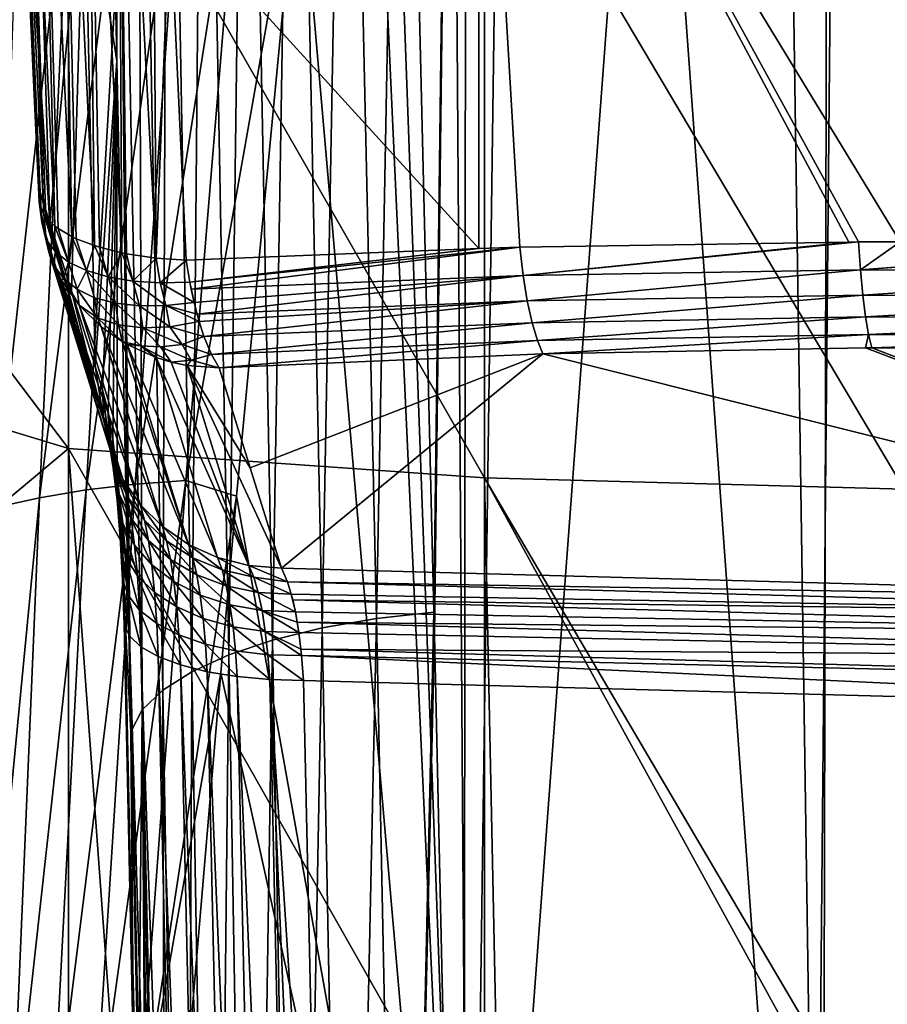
# Model space of a CAD drawing. Header units: metres. Extents: x -25 to 25, y -125 to 22.
# Tile 50 of 256: x -12 to -5, y -100 to -92. Entities that reach past the tile are written whole.
import ezdxf

# ---------------------------------------------------------------- set-up
doc = ezdxf.new("R2010")
doc.units = ezdxf.units.M
doc.layers.add('solid_500465', color=7, linetype='CONTINUOUS')
doc.layers.add('solid_500465_01', color=7, linetype='CONTINUOUS')

msp = doc.modelspace()

# ---------------------------------------------------------------- linework, layer by layer
at = {"layer": 'solid_500465'}
for points in [[(-2.868309, -73.775887, 68.012108), (-5.508882, -73.867928, 67.759224), (-3.021572, -105.921761, 79.699829)], [(-5.508882, -73.867928, 67.759224), (-8.12815, -74.009567, 67.371468), (-5.808345, -106.023468, 79.420509)], [(-5.508882, -73.867928, 67.759224), (-5.808345, -106.023468, 79.420509), (-3.021572, -105.921761, 79.699829)], [(-8.12815, -74.009567, 67.371468), (-8.761797, -79.409691, 69.207024), (-8.573271, -106.179932, 78.990189)], [(-8.12815, -74.009567, 67.371468), (-8.573271, -106.179932, 78.990189), (-5.808345, -106.023468, 79.420509)], [(-5.73995, -107.19976, 76.188538), (-5.669628, -75.055191, 64.497276), (-3.061222, -74.982445, 64.697083)], [(-2.835327, -107.120506, 76.406281), (-5.73995, -107.19976, 76.188538), (-3.061222, -74.982445, 64.697083)], [(-5.73995, -107.19976, 76.188538), (-6.217159, -75.077148, 64.436989), (-5.669628, -75.055191, 64.497276)], [(-8.623401, -107.343338, 75.794044), (-8.590797, -75.199547, 64.100891), (-6.217159, -75.077148, 64.436989)], [(-5.73995, -107.19976, 76.188538), (-8.623401, -107.343338, 75.794044), (-6.217159, -75.077148, 64.436989)], [(-8.860247, -96.641426, 71.853081), (-9.117708, -85.931252, 67.903534), (-8.590797, -75.199547, 64.100891)], [(-8.855862, -96.824783, 71.920677), (-8.860247, -96.641426, 71.853081), (-8.590797, -75.199547, 64.100891)], [(-8.855862, -96.824783, 71.920677), (-8.590797, -75.199547, 64.100891), (-8.623401, -107.343338, 75.794044)], [(-8.761797, -79.409691, 69.207024), (-9.356117, -84.771217, 71.028091), (-8.573271, -106.179932, 78.990189)], [(-9.356117, -84.771217, 71.028091), (-9.494808, -86.069672, 71.469078), (-8.573271, -106.179932, 78.990189)], [(-9.980125, -86.055069, 67.622368), (-9.560663, -85.982513, 67.794304), (-9.757389, -96.768326, 71.559547)], [(-9.560663, -85.982513, 67.794304), (-9.321664, -96.692261, 71.739822), (-9.757389, -96.768326, 71.559547)], [(-9.560663, -85.982513, 67.794304), (-9.117708, -85.931252, 67.903534), (-9.321664, -96.692261, 71.739822)], [(-9.321664, -96.692261, 71.739822), (-9.117708, -85.931252, 67.903534), (-8.860247, -96.641426, 71.853081)], [(-10.366238, -86.148354, 67.392166), (-9.980125, -86.055069, 67.622368), (-10.156577, -96.86673, 71.316422)], [(-9.980125, -86.055069, 67.622368), (-9.757389, -96.768326, 71.559547), (-10.156577, -96.86673, 71.316422)], [(-9.494808, -86.069672, 71.469078), (-9.946627, -90.448441, 72.956696), (-8.573271, -106.179932, 78.990189)], [(-10.709956, -86.260185, 67.109093), (-10.366238, -86.148354, 67.392166), (-10.509109, -96.98497, 71.016617)], [(-10.366238, -86.148354, 67.392166), (-10.156577, -96.86673, 71.316422), (-10.509109, -96.98497, 71.016617)], [(-11.003231, -86.387939, 66.779785), (-10.709956, -86.260185, 67.109093), (-10.806049, -97.120056, 70.667732)], [(-10.709956, -86.260185, 67.109093), (-10.509109, -96.98497, 71.016617), (-10.806049, -97.120056, 70.667732)], [(-11.239194, -86.528633, 66.411957), (-11.003231, -86.387939, 66.779785), (-11.039869, -97.268562, 70.27861)], [(-11.003231, -86.387939, 66.779785), (-10.806049, -97.120056, 70.667732), (-11.039869, -97.268562, 70.27861)], [(-11.41232, -86.67897, 66.014206), (-11.239194, -86.528633, 66.411957), (-11.204642, -97.426727, 69.859116)], [(-11.239194, -86.528633, 66.411957), (-11.039869, -97.268562, 70.27861), (-11.204642, -97.426727, 69.859116)], [(-11.41232, -86.67897, 66.014206), (-11.408611, -92.211205, 67.505905), (-11.494407, -88.034218, 66.02243)], [(-11.41232, -86.67897, 66.014206), (-11.295791, -97.603897, 69.425659), (-11.32116, -96.387283, 68.992317)], [(-11.41232, -86.67897, 66.014206), (-11.204642, -97.426727, 69.859116), (-11.295791, -97.603897, 69.425659)], [(-11.41232, -86.67897, 66.014206), (-11.32116, -96.387283, 68.992317), (-11.408611, -92.211205, 67.505905)], [(-12.307914, -87.474854, 60.095345), (-12.15169, -90.422226, 61.552711), (-12.02462, -93.267235, 62.671421)], [(-12.307914, -87.474854, 60.095345), (-12.02462, -93.267235, 62.671421), (-12.032273, -93.343567, 62.477112)], [(-12.307914, -87.474854, 60.095345), (-12.032273, -93.343567, 62.477112), (-12.273468, -87.583427, 59.835827)], [(-12.273468, -87.583427, 59.835827), (-11.996213, -93.444542, 62.214676), (-12.18678, -87.685265, 59.585949)], [(-12.028267, -93.369164, 62.411182), (-11.996213, -93.444542, 62.214676), (-12.273468, -87.583427, 59.835827)], [(-12.032273, -93.343567, 62.477112), (-12.028267, -93.369164, 62.411182), (-12.273468, -87.583427, 59.835827)], [(-12.18678, -87.685265, 59.585949), (-11.907939, -93.539207, 61.96246), (-12.050943, -87.776741, 59.354637)], [(-11.979781, -93.467865, 62.153137), (-11.907939, -93.539207, 61.96246), (-12.18678, -87.685265, 59.585949)], [(-11.996213, -93.444542, 62.214676), (-11.979781, -93.467865, 62.153137), (-12.18678, -87.685265, 59.585949)], [(-12.050943, -87.776741, 59.354637), (-11.770603, -93.624207, 61.729481), (-11.870809, -87.854584, 59.150146)], [(-11.880736, -93.559601, 61.907223), (-11.770603, -93.624207, 61.729481), (-12.050943, -87.776741, 59.354637)], [(-11.907939, -93.539207, 61.96246), (-11.880736, -93.559601, 61.907223), (-12.050943, -87.776741, 59.354637)], [(-11.870809, -87.854584, 59.150146), (-11.589121, -93.696472, 61.524052), (-11.652806, -87.916008, 58.979771)], [(-11.735152, -93.640892, 61.682774), (-11.589121, -93.696472, 61.524052), (-11.870809, -87.854584, 59.150146)], [(-11.770603, -93.624207, 61.729481), (-11.735152, -93.640892, 61.682774), (-11.870809, -87.854584, 59.150146)], [(-11.652806, -87.916008, 58.979771), (-11.369925, -93.753433, 61.353477), (-11.404719, -87.958839, 58.849606)], [(-11.5492, -93.708824, 61.487923), (-11.369925, -93.753433, 61.353477), (-11.652806, -87.916008, 58.979771)], [(-11.589121, -93.696472, 61.524052), (-11.5492, -93.708824, 61.487923), (-11.652806, -87.916008, 58.979771)], [(-11.404719, -87.958839, 58.849606), (-11.092189, -93.796295, 61.212425), (-11.134522, -88.002327, 58.773167)], [(-11.33072, -93.7612, 61.329166), (-11.092189, -93.796295, 61.212425), (-11.404719, -87.958839, 58.849606)], [(-11.369925, -93.753433, 61.353477), (-11.33072, -93.7612, 61.329166), (-11.404719, -87.958839, 58.849606)], [(-11.669544, -90.547386, 65.277618), (-11.494407, -88.034218, 66.02243), (-11.408611, -92.211205, 67.505905)], [(-11.092189, -93.796295, 61.212425), (-10.984147, -90.993568, 60.01609), (-11.134522, -88.002327, 58.773167)], [(-10.984147, -90.993568, 60.01609), (-8.498947, -93.718674, 60.614761), (-8.499601, -88.10495, 58.257145)], [(-8.499601, -88.10495, 58.257145), (-5.112317, -93.6661, 60.104527), (-5.108751, -88.086121, 57.753193)], [(-8.499601, -88.10495, 58.257145), (-5.445822, -93.666809, 60.142025), (-5.112317, -93.6661, 60.104527)], [(-8.499601, -88.10495, 58.257145), (-5.525783, -93.667107, 60.151421), (-5.445822, -93.666809, 60.142025)], [(-8.499601, -88.10495, 58.257145), (-8.169937, -93.709221, 60.552555), (-5.525783, -93.667107, 60.151421)], [(-8.499601, -88.10495, 58.257145), (-8.498947, -93.718674, 60.614761), (-8.169937, -93.709221, 60.552555)], [(-12.15169, -90.422226, 61.552711), (-12.067493, -89.511162, 62.168659), (-11.947107, -93.513016, 63.350086)], [(-11.947107, -93.513016, 63.350086), (-12.067493, -89.511162, 62.168659), (-11.669544, -90.547386, 65.277618)], [(-11.797837, -89.718307, 56.217484), (-11.797837, -95.327332, 58.550697), (-14.841179, -91.305649, 57.732651)], [(-8.454769, -95.561882, 57.962017), (-11.797837, -95.327332, 58.550697), (-11.797837, -89.718307, 56.217484)], [(-8.454769, -89.970467, 55.636127), (-8.454769, -95.561882, 57.962017), (-11.797837, -89.718307, 56.217484)], [(-5.078623, -95.651779, 57.542), (-8.454769, -95.561882, 57.962017), (-8.454769, -89.970467, 55.636127)], [(-5.078623, -90.078033, 55.221207), (-5.078623, -95.651779, 57.542), (-8.454769, -89.970467, 55.636127)], [(-10.405824, -90.176537, 72.723442), (-11.262131, -95.613167, 74.423782), (-10.854241, -95.584625, 74.579224)], [(-10.405824, -90.176537, 72.723442), (-10.880693, -90.205696, 72.547836), (-11.262131, -95.613167, 74.423782)], [(-10.405824, -90.176537, 72.723442), (-10.854241, -95.584625, 74.579224), (-9.946627, -90.448441, 72.956696)], [(-11.33923, -90.255409, 72.336746), (-12.031028, -95.721596, 74.022194), (-11.655375, -95.658989, 74.237541)], [(-11.33923, -90.255409, 72.336746), (-11.778009, -90.325142, 72.092064), (-12.031028, -95.721596, 74.022194)], [(-10.880693, -90.205696, 72.547836), (-11.655375, -95.658989, 74.237541), (-11.262131, -95.613167, 74.423782)], [(-10.880693, -90.205696, 72.547836), (-11.33923, -90.255409, 72.336746), (-11.655375, -95.658989, 74.237541)], [(-11.778009, -90.325142, 72.092064), (-12.386144, -95.800499, 73.779411), (-12.031028, -95.721596, 74.022194)], [(-11.778009, -90.325142, 72.092064), (-12.193612, -90.41436, 71.815674), (-12.386144, -95.800499, 73.779411)], [(-12.02462, -93.267235, 62.671421), (-12.15169, -90.422226, 61.552711), (-11.947107, -93.513016, 63.350086)], [(-10.854241, -95.584625, 74.579224), (-10.447846, -95.709122, 74.748047), (-9.946627, -90.448441, 72.956696)], [(-9.946627, -90.448441, 72.956696), (-10.447846, -95.709122, 74.748047), (-8.573271, -106.179932, 78.990189)], [(-11.774503, -94.059547, 64.859451), (-11.947107, -93.513016, 63.350086), (-11.669544, -90.547386, 65.277618)], [(-11.669544, -90.547386, 65.277618), (-11.5836, -94.663872, 66.528374), (-11.774503, -94.059547, 64.859451)], [(-11.5836, -94.663872, 66.528374), (-11.669544, -90.547386, 65.277618), (-11.408611, -92.211205, 67.505905)], [(-11.092189, -93.796295, 61.212425), (-10.851649, -93.814011, 61.140144), (-10.984147, -90.993568, 60.01609)], [(-10.984147, -90.993568, 60.01609), (-10.851649, -93.814011, 61.140144), (-8.498947, -93.718674, 60.614761)], [(-11.797837, -95.327332, 58.550697), (-14.680675, -94.451248, 58.979446), (-14.841179, -91.305649, 57.732651)], [(-11.523316, -94.854904, 67.055817), (-11.5836, -94.663872, 66.528374), (-11.408611, -92.211205, 67.505905)], [(-11.479239, -95.029793, 67.446938), (-11.523316, -94.854904, 67.055817), (-11.408611, -92.211205, 67.505905)], [(-11.440415, -95.254402, 67.803429), (-11.479239, -95.029793, 67.446938), (-11.408611, -92.211205, 67.505905)], [(-11.407099, -95.528397, 68.124367), (-11.440415, -95.254402, 67.803429), (-11.408611, -92.211205, 67.505905)], [(-11.407099, -95.528397, 68.124367), (-11.408611, -92.211205, 67.505905), (-11.32116, -96.387283, 68.992317)], [(-12.0133, -93.508049, 62.573433), (-12.032273, -93.343567, 62.477112), (-12.02462, -93.267235, 62.671421)], [(-11.514966, -95.10321, 66.96344), (-12.02462, -93.267235, 62.671421), (-11.947107, -93.513016, 63.350086)], [(-12.0133, -93.508049, 62.573433), (-12.02462, -93.267235, 62.671421), (-11.514966, -95.10321, 66.96344)], [(-12.0133, -93.508049, 62.573433), (-12.028267, -93.369164, 62.411182), (-12.032273, -93.343567, 62.477112)], [(-11.976586, -93.647392, 62.338696), (-11.996213, -93.444542, 62.214676), (-12.028267, -93.369164, 62.411182)], [(-11.976586, -93.647392, 62.338696), (-12.028267, -93.369164, 62.411182), (-12.0133, -93.508049, 62.573433)], [(-12.0133, -93.508049, 62.573433), (-11.514966, -95.10321, 66.96344), (-11.460376, -95.344528, 66.868347)], [(-11.955053, -93.749329, 62.483681), (-12.0133, -93.508049, 62.573433), (-11.460376, -95.344528, 66.868347)], [(-11.976586, -93.647392, 62.338696), (-12.0133, -93.508049, 62.573433), (-11.955053, -93.749329, 62.483681)], [(-11.905443, -93.744263, 62.121887), (-11.979781, -93.467865, 62.153137), (-11.996213, -93.444542, 62.214676)], [(-11.976586, -93.647392, 62.338696), (-11.905443, -93.744263, 62.121887), (-11.996213, -93.444542, 62.214676)], [(-11.905443, -93.744263, 62.121887), (-11.907939, -93.539207, 61.96246), (-11.979781, -93.467865, 62.153137)], [(-11.514966, -95.10321, 66.96344), (-11.947107, -93.513016, 63.350086), (-11.774503, -94.059547, 64.859451)], [(-11.796854, -93.82814, 61.915432), (-11.880736, -93.559601, 61.907223), (-11.907939, -93.539207, 61.96246)], [(-11.905443, -93.744263, 62.121887), (-11.796854, -93.82814, 61.915432), (-11.907939, -93.539207, 61.96246)], [(-11.796854, -93.82814, 61.915432), (-11.770603, -93.624207, 61.729481), (-11.880736, -93.559601, 61.907223)], [(-11.976586, -93.647392, 62.338696), (-11.955053, -93.749329, 62.483681), (-11.913306, -93.855911, 62.443478)], [(-11.976586, -93.647392, 62.338696), (-11.913306, -93.855911, 62.443478), (-11.905443, -93.744263, 62.121887)], [(-11.796854, -93.82814, 61.915432), (-11.653783, -93.896736, 61.724964), (-11.770603, -93.624207, 61.729481)], [(-11.653783, -93.896736, 61.724964), (-11.735152, -93.640892, 61.682774), (-11.770603, -93.624207, 61.729481)], [(-11.653783, -93.896736, 61.724964), (-11.589121, -93.696472, 61.524052), (-11.735152, -93.640892, 61.682774)], [(-8.142708, -93.935287, 60.662125), (-5.525783, -93.667107, 60.151421), (-8.169937, -93.709221, 60.552555)], [(-8.142708, -93.935287, 60.662125), (-5.445822, -93.666809, 60.142025), (-5.525783, -93.667107, 60.151421)], [(-8.142708, -93.935287, 60.662125), (-5.430674, -93.891258, 60.253754), (-5.445822, -93.666809, 60.142025)], [(-5.430674, -93.891258, 60.253754), (-5.112317, -93.6661, 60.104527), (-5.445822, -93.666809, 60.142025)], [(-5.430674, -93.891258, 60.253754), (-2.783246, -93.686424, 59.9188), (-5.112317, -93.6661, 60.104527)], [(-11.838735, -93.959435, 62.234348), (-11.905443, -93.744263, 62.121887), (-11.913306, -93.855911, 62.443478)], [(-11.838735, -93.959435, 62.234348), (-11.796854, -93.82814, 61.915432), (-11.905443, -93.744263, 62.121887)], [(-11.653783, -93.896736, 61.724964), (-11.480138, -93.948158, 61.555691), (-11.589121, -93.696472, 61.524052)], [(-11.480138, -93.948158, 61.555691), (-11.5492, -93.708824, 61.487923), (-11.589121, -93.696472, 61.524052)], [(-11.480138, -93.948158, 61.555691), (-11.369925, -93.753433, 61.353477), (-11.5492, -93.708824, 61.487923)], [(-10.823002, -93.988647, 61.217175), (-8.498947, -93.718674, 60.614761), (-10.851649, -93.814011, 61.140144)], [(-10.811893, -94.044762, 61.247799), (-8.169937, -93.709221, 60.552555), (-10.823002, -93.988647, 61.217175)], [(-10.823002, -93.988647, 61.217175), (-8.169937, -93.709221, 60.552555), (-8.498947, -93.718674, 60.614761)], [(-8.142708, -93.935287, 60.662125), (-8.169937, -93.709221, 60.552555), (-10.811893, -94.044762, 61.247799)], [(-5.430674, -93.891258, 60.253754), (-2.69863, -93.688057, 59.914577), (-2.783246, -93.686424, 59.9188)], [(-5.430674, -93.891258, 60.253754), (-2.696904, -93.911827, 60.02758), (-2.69863, -93.688057, 59.914577)], [(-11.955053, -93.749329, 62.483681), (-11.460376, -95.344528, 66.868347), (-11.361253, -95.571335, 66.773521)], [(-11.913306, -93.855911, 62.443478), (-11.955053, -93.749329, 62.483681), (-11.361253, -95.571335, 66.773521)], [(-11.480138, -93.948158, 61.555691), (-11.280663, -93.981026, 61.412231), (-11.369925, -93.753433, 61.353477)], [(-11.280663, -93.981026, 61.412231), (-11.33072, -93.7612, 61.329166), (-11.369925, -93.753433, 61.353477)], [(-11.280663, -93.981026, 61.412231), (-11.092189, -93.796295, 61.212425), (-11.33072, -93.7612, 61.329166)], [(-11.280663, -93.981026, 61.412231), (-11.060803, -93.994423, 61.298504), (-11.092189, -93.796295, 61.212425)], [(-11.060803, -93.994423, 61.298504), (-10.851649, -93.814011, 61.140144), (-11.092189, -93.796295, 61.212425)], [(-11.060803, -93.994423, 61.298504), (-10.823002, -93.988647, 61.217175), (-10.851649, -93.814011, 61.140144)], [(-11.85321, -93.974861, 62.393639), (-11.913306, -93.855911, 62.443478), (-11.361253, -95.571335, 66.773521)], [(-11.838735, -93.959435, 62.234348), (-11.913306, -93.855911, 62.443478), (-11.85321, -93.974861, 62.393639)], [(-11.838735, -93.959435, 62.234348), (-11.728955, -94.04715, 62.035637), (-11.796854, -93.82814, 61.915432)], [(-11.728955, -94.04715, 62.035637), (-11.653783, -93.896736, 61.724964), (-11.796854, -93.82814, 61.915432)], [(-11.728955, -94.04715, 62.035637), (-11.587728, -94.114365, 61.849174), (-11.653783, -93.896736, 61.724964)], [(-11.41877, -94.159309, 61.679867), (-11.480138, -93.948158, 61.555691), (-11.653783, -93.896736, 61.724964)], [(-11.587728, -94.114365, 61.849174), (-11.41877, -94.159309, 61.679867), (-11.653783, -93.896736, 61.724964)], [(-8.142708, -93.935287, 60.662125), (-8.109374, -94.139259, 60.807556), (-5.430674, -93.891258, 60.253754)], [(-8.109374, -94.139259, 60.807556), (-5.412235, -94.093834, 60.401276), (-5.430674, -93.891258, 60.253754)], [(-5.430674, -93.891258, 60.253754), (-5.412235, -94.093834, 60.401276), (-2.696904, -93.911827, 60.02758)], [(-11.838735, -93.959435, 62.234348), (-11.85321, -93.974861, 62.393639), (-11.712586, -94.174858, 62.300694)], [(-11.85321, -93.974861, 62.393639), (-11.361253, -95.571335, 66.773521), (-11.220693, -95.776543, 66.681915)], [(-11.712586, -94.174858, 62.300694), (-11.85321, -93.974861, 62.393639), (-11.220693, -95.776543, 66.681915)], [(-11.838735, -93.959435, 62.234348), (-11.712586, -94.174858, 62.300694), (-11.728955, -94.04715, 62.035637)], [(-11.226529, -94.180801, 61.532173), (-11.280663, -93.981026, 61.412231), (-11.480138, -93.948158, 61.555691)], [(-11.41877, -94.159309, 61.679867), (-11.226529, -94.180801, 61.532173), (-11.480138, -93.948158, 61.555691)], [(-11.016067, -94.178268, 61.409981), (-11.060803, -93.994423, 61.298504), (-11.280663, -93.981026, 61.412231)], [(-11.226529, -94.180801, 61.532173), (-11.016067, -94.178268, 61.409981), (-11.280663, -93.981026, 61.412231)], [(-8.142708, -93.935287, 60.662125), (-10.811893, -94.044762, 61.247799), (-10.788089, -94.151924, 61.315559)], [(-8.142708, -93.935287, 60.662125), (-10.788089, -94.151924, 61.315559), (-10.764034, -94.24778, 61.38821)], [(-8.142708, -93.935287, 60.662125), (-10.764034, -94.24778, 61.38821), (-8.109374, -94.139259, 60.807556)], [(-5.412235, -94.093834, 60.401276), (-2.693521, -94.113739, 60.176296), (-2.696904, -93.911827, 60.02758)], [(-11.514966, -95.10321, 66.96344), (-11.774503, -94.059547, 64.859451), (-11.5836, -94.663872, 66.528374)], [(-11.565643, -94.275673, 62.08638), (-11.728955, -94.04715, 62.035637), (-11.712586, -94.174858, 62.300694)], [(-11.565643, -94.275673, 62.08638), (-11.587728, -94.114365, 61.849174), (-11.728955, -94.04715, 62.035637)], [(-10.788089, -94.151924, 61.315559), (-10.823002, -93.988647, 61.217175), (-11.060803, -93.994423, 61.298504)], [(-11.016067, -94.178268, 61.409981), (-10.788089, -94.151924, 61.315559), (-11.060803, -93.994423, 61.298504)], [(-10.788089, -94.151924, 61.315559), (-10.811893, -94.044762, 61.247799), (-10.823002, -93.988647, 61.217175)], [(-11.39642, -94.333412, 61.890491), (-11.41877, -94.159309, 61.679867), (-11.587728, -94.114365, 61.849174)], [(-11.565643, -94.275673, 62.08638), (-11.39642, -94.333412, 61.890491), (-11.587728, -94.114365, 61.849174)], [(-8.109374, -94.139259, 60.807556), (-10.764034, -94.24778, 61.38821), (-10.748392, -94.305107, 61.438145)], [(-8.109374, -94.139259, 60.807556), (-10.748392, -94.305107, 61.438145), (-10.709775, -94.426315, 61.563629)], [(-8.109374, -94.139259, 60.807556), (-10.709775, -94.426315, 61.563629), (-8.070983, -94.315323, 60.984741)], [(-8.109374, -94.139259, 60.807556), (-8.070983, -94.315323, 60.984741), (-5.412235, -94.093834, 60.401276)], [(-8.070983, -94.315323, 60.984741), (-5.390248, -94.268761, 60.580334), (-5.412235, -94.093834, 60.401276)], [(-5.412235, -94.093834, 60.401276), (-5.390248, -94.268761, 60.580334), (-2.693521, -94.113739, 60.176296)], [(-5.390248, -94.268761, 60.580334), (-2.68806, -94.288063, 60.356518), (-2.693521, -94.113739, 60.176296)], [(-11.712586, -94.174858, 62.300694), (-11.220693, -95.776543, 66.681915), (-11.043085, -95.953743, 66.59639)], [(-11.534605, -94.349846, 62.21814), (-11.712586, -94.174858, 62.300694), (-11.043085, -95.953743, 66.59639)], [(-11.565643, -94.275673, 62.08638), (-11.712586, -94.174858, 62.300694), (-11.534605, -94.349846, 62.21814)], [(-11.200246, -94.357849, 61.713688), (-11.226529, -94.180801, 61.532173), (-11.41877, -94.159309, 61.679867)], [(-11.39642, -94.333412, 61.890491), (-11.200246, -94.357849, 61.713688), (-11.41877, -94.159309, 61.679867)], [(-10.983253, -94.348221, 61.561493), (-11.016067, -94.178268, 61.409981), (-11.226529, -94.180801, 61.532173)], [(-11.200246, -94.357849, 61.713688), (-10.983253, -94.348221, 61.561493), (-11.226529, -94.180801, 61.532173)], [(-10.764034, -94.24778, 61.38821), (-10.788089, -94.151924, 61.315559), (-11.016067, -94.178268, 61.409981)], [(-10.748392, -94.305107, 61.438145), (-10.764034, -94.24778, 61.38821), (-11.016067, -94.178268, 61.409981)], [(-10.983253, -94.348221, 61.561493), (-10.748392, -94.305107, 61.438145), (-11.016067, -94.178268, 61.409981)], [(-11.565643, -94.275673, 62.08638), (-11.534605, -94.349846, 62.21814), (-11.365908, -94.467491, 62.1535)], [(-11.565643, -94.275673, 62.08638), (-11.365908, -94.467491, 62.1535), (-11.39642, -94.333412, 61.890491)], [(-8.070983, -94.315323, 60.984741), (-8.028622, -94.458473, 61.188648), (-5.390248, -94.268761, 60.580334)], [(-8.028622, -94.458473, 61.188648), (-5.365331, -94.41111, 60.7859), (-5.390248, -94.268761, 60.580334)], [(-5.390248, -94.268761, 60.580334), (-5.365331, -94.41111, 60.7859), (-2.68806, -94.288063, 60.356518)], [(-5.365331, -94.41111, 60.7859), (-2.680676, -94.429909, 60.563206), (-2.68806, -94.288063, 60.356518)], [(-11.534605, -94.349846, 62.21814), (-11.043085, -95.953743, 66.59639), (-10.833975, -96.097404, 66.519623)], [(-11.365908, -94.467491, 62.1535), (-11.534605, -94.349846, 62.21814), (-10.833975, -96.097404, 66.519623)], [(-11.219136, -94.502312, 61.992432), (-11.39642, -94.333412, 61.890491), (-11.365908, -94.467491, 62.1535)], [(-11.219136, -94.502312, 61.992432), (-11.200246, -94.357849, 61.713688), (-11.39642, -94.333412, 61.890491)], [(-11.219136, -94.502312, 61.992432), (-11.057578, -94.510353, 61.842266), (-11.200246, -94.357849, 61.713688)], [(-10.884692, -94.491501, 61.706356), (-10.983253, -94.348221, 61.561493), (-11.200246, -94.357849, 61.713688)], [(-11.057578, -94.510353, 61.842266), (-10.884692, -94.491501, 61.706356), (-11.200246, -94.357849, 61.713688)], [(-10.709775, -94.426315, 61.563629), (-10.748392, -94.305107, 61.438145), (-10.983253, -94.348221, 61.561493)], [(-10.884692, -94.491501, 61.706356), (-10.709775, -94.426315, 61.563629), (-10.983253, -94.348221, 61.561493)], [(-8.070983, -94.315323, 60.984741), (-10.709775, -94.426315, 61.563629), (-10.648597, -94.569923, 61.764011)], [(-8.070983, -94.315323, 60.984741), (-10.648597, -94.569923, 61.764011), (-8.028622, -94.458473, 61.188648)], [(-11.797837, -95.327332, 58.550697), (-14.527983, -97.611221, 60.174129), (-14.680675, -94.451248, 58.979446)], [(-10.648597, -94.569923, 61.764011), (-10.709775, -94.426315, 61.563629), (-10.884692, -94.491501, 61.706356)], [(-8.028622, -94.458473, 61.188648), (-10.648597, -94.569923, 61.764011), (-10.586696, -94.677078, 61.988171)], [(-8.028622, -94.458473, 61.188648), (-10.586696, -94.677078, 61.988171), (-7.983455, -94.564651, 61.413483)], [(-8.028622, -94.458473, 61.188648), (-7.983455, -94.564651, 61.413483), (-5.365331, -94.41111, 60.7859)], [(-5.365331, -94.41111, 60.7859), (-7.983455, -94.564651, 61.413483), (-5.391054, -94.517212, 61.018448)], [(-5.365331, -94.41111, 60.7859), (-5.391054, -94.517212, 61.018448), (-5.338722, -94.516922, 61.01231)], [(-5.365331, -94.41111, 60.7859), (-5.338722, -94.516922, 61.01231), (-2.680676, -94.429909, 60.563206)], [(-2.680676, -94.429909, 60.563206), (-5.338722, -94.516922, 61.01231), (-2.715116, -94.5345, 60.79274)], [(-11.327394, -94.489555, 62.140541), (-11.365908, -94.467491, 62.1535), (-10.833975, -96.097404, 66.519623)], [(-11.219136, -94.502312, 61.992432), (-11.365908, -94.467491, 62.1535), (-11.327394, -94.489555, 62.140541)], [(-11.327394, -94.489555, 62.140541), (-10.833975, -96.097404, 66.519623), (-10.599893, -96.203041, 66.454002)], [(-11.094303, -94.594231, 62.078247), (-11.327394, -94.489555, 62.140541), (-10.599893, -96.203041, 66.454002)], [(-11.219136, -94.502312, 61.992432), (-11.327394, -94.489555, 62.140541), (-11.094303, -94.594231, 62.078247)], [(-11.219136, -94.502312, 61.992432), (-11.094303, -94.594231, 62.078247), (-10.972668, -94.631363, 62.053444)], [(-11.219136, -94.502312, 61.992432), (-10.972668, -94.631363, 62.053444), (-11.057578, -94.510353, 61.842266)], [(-10.812974, -94.616386, 61.904823), (-10.884692, -94.491501, 61.706356), (-11.057578, -94.510353, 61.842266)], [(-10.812974, -94.616386, 61.904823), (-11.057578, -94.510353, 61.842266), (-10.972668, -94.631363, 62.053444)], [(-10.812974, -94.616386, 61.904823), (-10.648597, -94.569923, 61.764011), (-10.884692, -94.491501, 61.706356)], [(0, -96.563148, 66.089188), (-5.391054, -94.517212, 61.018448), (-7.983455, -94.564651, 61.413483)], [(0, -96.563148, 66.089188), (-5.338722, -94.516922, 61.01231), (-5.391054, -94.517212, 61.018448)], [(0, -96.563148, 66.089188), (-2.715116, -94.5345, 60.79274), (-5.338722, -94.516922, 61.01231)], [(-11.094303, -94.594231, 62.078247), (-10.599893, -96.203041, 66.454002), (-10.348148, -96.267357, 66.401581)], [(-10.972668, -94.631363, 62.053444), (-11.094303, -94.594231, 62.078247), (-10.348148, -96.267357, 66.401581)], [(-10.812974, -94.616386, 61.904823), (-10.972668, -94.631363, 62.053444), (-10.843456, -94.65863, 62.030022)], [(-10.812974, -94.616386, 61.904823), (-10.843456, -94.65863, 62.030022), (-10.586696, -94.677078, 61.988171)], [(-10.812974, -94.616386, 61.904823), (-10.586696, -94.677078, 61.988171), (-10.648597, -94.569923, 61.764011)], [(-7.983455, -94.564651, 61.413483), (-10.586696, -94.677078, 61.988171), (-10.33716, -95.481079, 64.171654)], [(-10.33716, -95.481079, 64.171654), (-10.086593, -96.288361, 66.364075), (-7.983455, -94.564651, 61.413483)], [(-10.086593, -96.288361, 66.364075), (0, -96.563148, 66.089188), (-7.983455, -94.564651, 61.413483)], [(-11.514966, -95.10321, 66.96344), (-11.5836, -94.663872, 66.528374), (-11.523316, -94.854904, 67.055817)], [(-10.843456, -94.65863, 62.030022), (-10.972668, -94.631363, 62.053444), (-10.348148, -96.267357, 66.401581)], [(-10.843456, -94.65863, 62.030022), (-10.33716, -95.481079, 64.171654), (-10.586696, -94.677078, 61.988171)], [(-10.843456, -94.65863, 62.030022), (-10.086593, -96.288361, 66.364075), (-10.33716, -95.481079, 64.171654)], [(-10.843456, -94.65863, 62.030022), (-10.348148, -96.267357, 66.401581), (-10.086593, -96.288361, 66.364075)], [(-11.47436, -95.26667, 67.323654), (-11.523316, -94.854904, 67.055817), (-11.479239, -95.029793, 67.446938)], [(-11.47436, -95.26667, 67.323654), (-11.514966, -95.10321, 66.96344), (-11.523316, -94.854904, 67.055817)], [(-11.438044, -95.481133, 67.656166), (-11.479239, -95.029793, 67.446938), (-11.440415, -95.254402, 67.803429)], [(-11.438044, -95.481133, 67.656166), (-11.47436, -95.26667, 67.323654), (-11.479239, -95.029793, 67.446938)], [(-11.422827, -95.494804, 67.193985), (-11.460376, -95.344528, 66.868347), (-11.514966, -95.10321, 66.96344)], [(-11.47436, -95.26667, 67.323654), (-11.422827, -95.494804, 67.193985), (-11.514966, -95.10321, 66.96344)], [(-11.797837, -95.327332, 58.550697), (-11.797837, -101.004005, 60.714104), (-14.527983, -97.611221, 60.174129)], [(-11.797837, -95.327332, 58.550697), (-8.454769, -101.220749, 60.118633), (-11.378473, -101.035278, 60.628185)], [(-8.454769, -95.561882, 57.962017), (-8.454769, -101.220749, 60.118633), (-11.797837, -95.327332, 58.550697)], [(-11.797837, -95.327332, 58.550697), (-11.378473, -101.035278, 60.628185), (-11.797837, -101.004005, 60.714104)], [(-11.389163, -95.690788, 67.493965), (-11.422827, -95.494804, 67.193985), (-11.47436, -95.26667, 67.323654)], [(-11.438044, -95.481133, 67.656166), (-11.389163, -95.690788, 67.493965), (-11.47436, -95.26667, 67.323654)], [(-11.40702, -95.741791, 67.953949), (-11.440415, -95.254402, 67.803429), (-11.407099, -95.528397, 68.124367)], [(-11.40702, -95.741791, 67.953949), (-11.438044, -95.481133, 67.656166), (-11.440415, -95.254402, 67.803429)], [(-11.325745, -95.709068, 67.066795), (-11.361253, -95.571335, 66.773521), (-11.460376, -95.344528, 66.868347)], [(-11.422827, -95.494804, 67.193985), (-11.325745, -95.709068, 67.066795), (-11.460376, -95.344528, 66.868347)], [(-11.360323, -95.928024, 67.762131), (-11.389163, -95.690788, 67.493965), (-11.438044, -95.481133, 67.656166)], [(-11.40702, -95.741791, 67.953949), (-11.360323, -95.928024, 67.762131), (-11.438044, -95.481133, 67.656166)], [(-11.293809, -95.887619, 67.336433), (-11.325745, -95.709068, 67.066795), (-11.422827, -95.494804, 67.193985)], [(-11.389163, -95.690788, 67.493965), (-11.293809, -95.887619, 67.336433), (-11.422827, -95.494804, 67.193985)], [(-11.379602, -95.849518, 68.407318), (-11.407099, -95.528397, 68.124367), (-11.32116, -96.387283, 68.992317)], [(-11.381905, -96.043335, 68.210602), (-11.407099, -95.528397, 68.124367), (-11.379602, -95.849518, 68.407318)], [(-11.381905, -96.043335, 68.210602), (-11.40702, -95.741791, 67.953949), (-11.407099, -95.528397, 68.124367)], [(-8.454769, -95.561882, 57.962017), (-5.268213, -101.359375, 59.73774), (-8.336817, -101.227051, 60.101318)], [(-5.084418, -101.285378, 59.691753), (-5.268213, -101.359375, 59.73774), (-8.454769, -95.561882, 57.962017)], [(-8.454769, -95.561882, 57.962017), (-8.336817, -101.227051, 60.101318), (-8.454769, -101.220749, 60.118633)], [(-5.078623, -95.651779, 57.542), (-5.084418, -101.285378, 59.691753), (-8.454769, -95.561882, 57.962017)], [(-11.262131, -95.613167, 74.423782), (-11.939423, -101.065651, 76.145424), (-11.604432, -101.023766, 76.308014)], [(-11.262131, -95.613167, 74.423782), (-11.655375, -95.658989, 74.237541), (-11.939423, -101.065651, 76.145424)], [(-10.854241, -95.584625, 74.579224), (-11.604432, -101.023766, 76.308014), (-11.256432, -100.996201, 76.443985)], [(-10.854241, -95.584625, 74.579224), (-11.262131, -95.613167, 74.423782), (-11.604432, -101.023766, 76.308014)], [(-11.186198, -95.902672, 66.946129), (-11.220693, -95.776543, 66.681915), (-11.361253, -95.571335, 66.773521)], [(-11.325745, -95.709068, 67.066795), (-11.186198, -95.902672, 66.946129), (-11.361253, -95.571335, 66.773521)], [(-10.854241, -95.584625, 74.579224), (-11.256432, -100.996201, 76.443985), (-10.447846, -95.709122, 74.748047)], [(-12.031028, -95.721596, 74.022194), (-12.560291, -101.190582, 75.746338), (-12.258883, -101.121399, 75.957703)], [(-12.031028, -95.721596, 74.022194), (-12.386144, -95.800499, 73.779411), (-12.560291, -101.190582, 75.746338)], [(-11.655375, -95.658989, 74.237541), (-12.258883, -101.121399, 75.957703), (-11.939423, -101.065651, 76.145424)], [(-11.655375, -95.658989, 74.237541), (-12.031028, -95.721596, 74.022194), (-12.258883, -101.121399, 75.957703)], [(-11.266341, -96.102844, 67.577034), (-11.293809, -95.887619, 67.336433), (-11.389163, -95.690788, 67.493965)], [(-11.360323, -95.928024, 67.762131), (-11.266341, -96.102844, 67.577034), (-11.389163, -95.690788, 67.493965)], [(-11.15506, -96.065269, 67.188652), (-11.186198, -95.902672, 66.946129), (-11.325745, -95.709068, 67.066795)], [(-11.293809, -95.887619, 67.336433), (-11.15506, -96.065269, 67.188652), (-11.325745, -95.709068, 67.066795)], [(-11.256432, -100.996201, 76.443985), (-10.574079, -97.127991, 75.232452), (-10.447846, -95.709122, 74.748047)], [(-10.447846, -95.709122, 74.748047), (-10.574079, -97.127991, 75.232452), (-8.573271, -106.179932, 78.990189)], [(-11.336839, -96.20163, 67.992897), (-11.360323, -95.928024, 67.762131), (-11.40702, -95.741791, 67.953949)], [(-11.381905, -96.043335, 68.210602), (-11.336839, -96.20163, 67.992897), (-11.40702, -95.741791, 67.953949)], [(-11.008624, -96.06945, 66.835831), (-11.043085, -95.953743, 66.59639), (-11.220693, -95.776543, 66.681915)], [(-11.186198, -95.902672, 66.946129), (-11.008624, -96.06945, 66.835831), (-11.220693, -95.776543, 66.681915)], [(-11.363264, -96.379372, 68.420738), (-11.381905, -96.043335, 68.210602), (-11.379602, -95.849518, 68.407318)], [(-11.358753, -96.222069, 68.645805), (-11.379602, -95.849518, 68.407318), (-11.32116, -96.387283, 68.992317)], [(-11.363264, -96.379372, 68.420738), (-11.379602, -95.849518, 68.407318), (-11.358753, -96.222069, 68.645805)], [(-11.243823, -96.350288, 67.783775), (-11.266341, -96.102844, 67.577034), (-11.360323, -95.928024, 67.762131)], [(-11.336839, -96.20163, 67.992897), (-11.243823, -96.350288, 67.783775), (-11.360323, -95.928024, 67.762131)], [(-11.128151, -96.260536, 67.404716), (-11.15506, -96.065269, 67.188652), (-11.293809, -95.887619, 67.336433)], [(-11.266341, -96.102844, 67.577034), (-11.128151, -96.260536, 67.404716), (-11.293809, -95.887619, 67.336433)], [(-10.977398, -96.21801, 67.055389), (-11.008624, -96.06945, 66.835831), (-11.186198, -95.902672, 66.946129)], [(-11.15506, -96.065269, 67.188652), (-10.977398, -96.21801, 67.055389), (-11.186198, -95.902672, 66.946129)], [(-10.798665, -96.204109, 66.739395), (-10.833975, -96.097404, 66.519623), (-11.043085, -95.953743, 66.59639)], [(-11.008624, -96.06945, 66.835831), (-10.798665, -96.204109, 66.739395), (-11.043085, -95.953743, 66.59639)], [(-11.319219, -96.505867, 68.18161), (-11.336839, -96.20163, 67.992897), (-11.381905, -96.043335, 68.210602)], [(-11.363264, -96.379372, 68.420738), (-11.319219, -96.505867, 68.18161), (-11.381905, -96.043335, 68.210602)], [(-11.105935, -96.48439, 67.590149), (-11.128151, -96.260536, 67.404716), (-11.266341, -96.102844, 67.577034)], [(-11.243823, -96.350288, 67.783775), (-11.105935, -96.48439, 67.590149), (-11.266341, -96.102844, 67.577034)], [(-10.950276, -96.395935, 67.250832), (-10.977398, -96.21801, 67.055389), (-11.15506, -96.065269, 67.188652)], [(-11.128151, -96.260536, 67.404716), (-10.950276, -96.395935, 67.250832), (-11.15506, -96.065269, 67.188652)], [(-10.766558, -96.340904, 66.940956), (-10.798665, -96.204109, 66.739395), (-11.008624, -96.06945, 66.835831)], [(-10.977398, -96.21801, 67.055389), (-10.766558, -96.340904, 66.940956), (-11.008624, -96.06945, 66.835831)], [(-10.562994, -96.302353, 66.659897), (-10.599893, -96.203041, 66.454002), (-10.833975, -96.097404, 66.519623)], [(-10.798665, -96.204109, 66.739395), (-10.562994, -96.302353, 66.659897), (-10.833975, -96.097404, 66.519623)], [(-11.363264, -96.379372, 68.420738), (-11.358753, -96.222069, 68.645805), (-11.351328, -96.740936, 68.579445)], [(-11.358753, -96.222069, 68.645805), (-11.32116, -96.387283, 68.992317), (-11.344674, -96.646996, 68.83773)], [(-11.351328, -96.740936, 68.579445), (-11.358753, -96.222069, 68.645805), (-11.344674, -96.646996, 68.83773)], [(-11.226719, -96.624802, 67.952644), (-11.243823, -96.350288, 67.783775), (-11.336839, -96.20163, 67.992897)], [(-11.319219, -96.505867, 68.18161), (-11.226719, -96.624802, 67.952644), (-11.336839, -96.20163, 67.992897)], [(-10.927741, -96.599495, 67.418449), (-10.950276, -96.395935, 67.250832), (-11.128151, -96.260536, 67.404716)], [(-11.105935, -96.48439, 67.590149), (-10.927741, -96.599495, 67.418449), (-11.128151, -96.260536, 67.404716)], [(-10.73854, -96.504616, 67.120399), (-10.766558, -96.340904, 66.940956), (-10.977398, -96.21801, 67.055389)], [(-10.950276, -96.395935, 67.250832), (-10.73854, -96.504616, 67.120399), (-10.977398, -96.21801, 67.055389)], [(-10.529349, -96.429985, 66.849037), (-10.562994, -96.302353, 66.659897), (-10.798665, -96.204109, 66.739395)], [(-10.766558, -96.340904, 66.940956), (-10.529349, -96.429985, 66.849037), (-10.798665, -96.204109, 66.739395)], [(-10.309104, -96.361076, 66.599854), (-10.348148, -96.267357, 66.401581), (-10.599893, -96.203041, 66.454002)], [(-10.562994, -96.302353, 66.659897), (-10.309104, -96.361076, 66.599854), (-10.599893, -96.203041, 66.454002)], [(-10.348148, -96.267357, 66.401581), (-10.03781, -96.397728, 66.59539), (-10.086593, -96.288361, 66.364075)], [(-10.309104, -96.361076, 66.599854), (-10.03781, -96.397728, 66.59539), (-10.348148, -96.267357, 66.401581)], [(-11.088854, -96.732201, 67.741493), (-11.105935, -96.48439, 67.590149), (-11.243823, -96.350288, 67.783775)], [(-11.226719, -96.624802, 67.952644), (-11.088854, -96.732201, 67.741493), (-11.243823, -96.350288, 67.783775)], [(-10.499872, -96.583008, 67.017693), (-10.529349, -96.429985, 66.849037), (-10.766558, -96.340904, 66.940956)], [(-10.73854, -96.504616, 67.120399), (-10.499872, -96.583008, 67.017693), (-10.766558, -96.340904, 66.940956)], [(-10.273431, -96.482368, 66.782616), (-10.309104, -96.361076, 66.599854), (-10.562994, -96.302353, 66.659897)], [(-10.529349, -96.429985, 66.849037), (-10.273431, -96.482368, 66.782616), (-10.562994, -96.302353, 66.659897)], [(-10.03781, -96.397728, 66.59539), (0, -96.563148, 66.089188), (-10.086593, -96.288361, 66.364075)], [(-11.363264, -96.379372, 68.420738), (-11.351328, -96.740936, 68.579445), (-11.307719, -96.832718, 68.323982)], [(-11.363264, -96.379372, 68.420738), (-11.307719, -96.832718, 68.323982), (-11.319219, -96.505867, 68.18161)], [(-11.32116, -96.387283, 68.992317), (-11.295791, -97.603897, 69.425659), (-11.344674, -96.646996, 68.83773)], [(-10.715139, -96.691788, 67.274338), (-10.73854, -96.504616, 67.120399), (-10.950276, -96.395935, 67.250832)], [(-10.927741, -96.599495, 67.418449), (-10.715139, -96.691788, 67.274338), (-10.950276, -96.395935, 67.250832)], [(-10.242088, -96.628555, 66.946083), (-10.273431, -96.482368, 66.782616), (-10.529349, -96.429985, 66.849037)], [(-10.499872, -96.583008, 67.017693), (-10.242088, -96.628555, 66.946083), (-10.529349, -96.429985, 66.849037)], [(-10.309104, -96.361076, 66.599854), (-10.007031, -96.496574, 66.74411), (-10.03781, -96.397728, 66.59539)], [(-10.273431, -96.482368, 66.782616), (-10.007031, -96.496574, 66.74411), (-10.309104, -96.361076, 66.599854)], [(-11.319219, -96.505867, 68.18161), (-11.307719, -96.832718, 68.323982), (-11.215313, -96.919243, 68.079941)], [(-11.319219, -96.505867, 68.18161), (-11.215313, -96.919243, 68.079941), (-11.226719, -96.624802, 67.952644)], [(-10.910227, -96.824486, 67.555206), (-10.927741, -96.599495, 67.418449), (-11.105935, -96.48439, 67.590149)], [(-11.088854, -96.732201, 67.741493), (-10.910227, -96.824486, 67.555206), (-11.105935, -96.48439, 67.590149)], [(-10.475169, -96.758224, 67.162605), (-10.499872, -96.583008, 67.017693), (-10.73854, -96.504616, 67.120399)], [(-10.715139, -96.691788, 67.274338), (-10.475169, -96.758224, 67.162605), (-10.73854, -96.504616, 67.120399)], [(-10.273431, -96.482368, 66.782616), (-9.973692, -96.639503, 66.907654), (-10.007031, -96.496574, 66.74411)], [(-10.242088, -96.628555, 66.946083), (-9.973692, -96.639503, 66.907654), (-10.273431, -96.482368, 66.782616)], [(-10.007031, -96.496574, 66.74411), (-9.973692, -96.639503, 66.907654), (-9.994918, -96.543198, 66.802841)], [(-10.215774, -96.796585, 67.086937), (-10.242088, -96.628555, 66.946083), (-10.499872, -96.583008, 67.017693)], [(-10.475169, -96.758224, 67.162605), (-10.215774, -96.796585, 67.086937), (-10.499872, -96.583008, 67.017693)], [(-9.994918, -96.543198, 66.802841), (-9.973692, -96.639503, 66.907654), (-0.000006, -96.823463, 66.540077)], [(-11.351328, -96.740936, 68.579445), (-11.344674, -96.646996, 68.83773), (-11.080687, -109.381943, 73.104172)], [(-11.295791, -97.603897, 69.425659), (-11.276726, -99.777145, 69.95533), (-11.344674, -96.646996, 68.83773)], [(-11.080687, -109.381943, 73.104172), (-11.344674, -96.646996, 68.83773), (-11.276726, -99.777145, 69.95533)], [(-11.226719, -96.624802, 67.952644), (-11.215313, -96.919243, 68.079941), (-11.077213, -96.997612, 67.855507)], [(-11.226719, -96.624802, 67.952644), (-11.077213, -96.997612, 67.855507), (-11.088854, -96.732201, 67.741493)], [(-10.696801, -96.898567, 67.400009), (-10.715139, -96.691788, 67.274338), (-10.927741, -96.599495, 67.418449)], [(-10.910227, -96.824486, 67.555206), (-10.696801, -96.898567, 67.400009), (-10.927741, -96.599495, 67.418449)], [(-10.242088, -96.628555, 66.946083), (-9.945683, -96.804138, 67.048767), (-9.958412, -96.722794, 66.984169)], [(-10.215774, -96.796585, 67.086937), (-9.945683, -96.804138, 67.048767), (-10.242088, -96.628555, 66.946083)], [(-10.242088, -96.628555, 66.946083), (-9.958412, -96.722794, 66.984169), (-9.973692, -96.639503, 66.907654)], [(-9.973692, -96.639503, 66.907654), (-9.958412, -96.722794, 66.984169), (-0.000006, -96.823463, 66.540077)], [(-9.321664, -96.692261, 71.739822), (-8.860247, -96.641426, 71.853081), (-9.101406, -107.394951, 75.677719)], [(-9.101406, -107.394951, 75.677719), (-8.860247, -96.641426, 71.853081), (-8.855862, -96.824783, 71.920677)], [(-11.351328, -96.740936, 68.579445), (-11.080687, -109.381943, 73.104172), (-11.028028, -109.470497, 72.857719)], [(-11.307719, -96.832718, 68.323982), (-11.351328, -96.740936, 68.579445), (-11.028028, -109.470497, 72.857719)], [(-11.088854, -96.732201, 67.741493), (-11.077213, -96.997612, 67.855507), (-10.898059, -97.065201, 67.658234)], [(-11.088854, -96.732201, 67.741493), (-10.898059, -97.065201, 67.658234), (-10.910227, -96.824486, 67.555206)], [(-10.455703, -96.951981, 67.281075), (-10.475169, -96.758224, 67.162605), (-10.715139, -96.691788, 67.274338)], [(-10.696801, -96.898567, 67.400009), (-10.455703, -96.951981, 67.281075), (-10.715139, -96.691788, 67.274338)], [(-9.958412, -96.722794, 66.984169), (-0.000006, -97.008217, 66.724831), (-0.000006, -96.823463, 66.540077)], [(-9.958412, -96.722794, 66.984169), (-9.945683, -96.804138, 67.048767), (-0.000006, -97.008217, 66.724831)], [(-9.757389, -96.768326, 71.559547), (-9.321664, -96.692261, 71.739822), (-9.55205, -107.472618, 75.489113)], [(-9.321664, -96.692261, 71.739822), (-9.101406, -107.394951, 75.677719), (-9.55205, -107.472618, 75.489113)], [(-10.910227, -96.824486, 67.555206), (-10.898059, -97.065201, 67.658234), (-10.683869, -97.119728, 67.494728)], [(-10.910227, -96.824486, 67.555206), (-10.683869, -97.119728, 67.494728), (-10.696801, -96.898567, 67.400009)], [(-10.194983, -96.982933, 67.202385), (-10.215774, -96.796585, 67.086937), (-10.475169, -96.758224, 67.162605)], [(-10.455703, -96.951981, 67.281075), (-10.194983, -96.982933, 67.202385), (-10.475169, -96.758224, 67.162605)], [(-10.215774, -96.796585, 67.086937), (-9.92363, -96.989395, 67.166023), (-9.928999, -96.937469, 67.136879)], [(-10.194983, -96.982933, 67.202385), (-9.92363, -96.989395, 67.166023), (-10.215774, -96.796585, 67.086937)], [(-10.215774, -96.796585, 67.086937), (-9.928999, -96.937469, 67.136879), (-9.945683, -96.804138, 67.048767)], [(-10.156577, -96.86673, 71.316422), (-9.757389, -96.768326, 71.559547), (-9.963079, -107.574226, 75.233345)], [(-9.757389, -96.768326, 71.559547), (-9.55205, -107.472618, 75.489113), (-9.963079, -107.574226, 75.233345)], [(-9.945683, -96.804138, 67.048767), (-9.928999, -96.937469, 67.136879), (-0.000006, -97.008217, 66.724831)], [(-9.101406, -107.394951, 75.677719), (-8.855862, -96.824783, 71.920677), (-8.623401, -107.343338, 75.794044)], [(-11.307719, -96.832718, 68.323982), (-11.028028, -109.470497, 72.857719), (-10.929757, -109.553696, 72.623672)], [(-11.215313, -96.919243, 68.079941), (-11.307719, -96.832718, 68.323982), (-10.929757, -109.553696, 72.623672)], [(-10.696801, -96.898567, 67.400009), (-10.683869, -97.119728, 67.494728), (-10.441838, -97.159363, 67.370499)], [(-10.696801, -96.898567, 67.400009), (-10.441838, -97.159363, 67.370499), (-10.455703, -96.951981, 67.281075)], [(-10.509109, -96.98497, 71.016617), (-10.156577, -96.86673, 71.316422), (-10.323321, -107.697021, 74.917389)], [(-10.156577, -96.86673, 71.316422), (-9.963079, -107.574226, 75.233345), (-10.323321, -107.697021, 74.917389)], [(-11.215313, -96.919243, 68.079941), (-10.929757, -109.553696, 72.623672), (-10.788993, -109.628906, 72.409462)], [(-11.077213, -96.997612, 67.855507), (-11.215313, -96.919243, 68.079941), (-10.788993, -109.628906, 72.409462)], [(-10.806049, -97.120056, 70.667732), (-10.509109, -96.98497, 71.016617), (-10.622981, -107.837662, 74.549812)], [(-10.509109, -96.98497, 71.016617), (-10.323321, -107.697021, 74.917389), (-10.622981, -107.837662, 74.549812)], [(-10.455703, -96.951981, 67.281075), (-10.441838, -97.159363, 67.370499), (-10.180097, -97.182777, 67.289711)], [(-10.455703, -96.951981, 67.281075), (-10.180097, -97.182777, 67.289711), (-10.194983, -96.982933, 67.202385)], [(-10.194983, -96.982933, 67.202385), (-9.907435, -97.18924, 67.255104), (-9.92363, -96.989395, 67.166023)], [(-10.194983, -96.982933, 67.202385), (-10.180097, -97.182777, 67.289711), (-9.907435, -97.18924, 67.255104)], [(-9.928999, -96.937469, 67.136879), (0.000014, -97.222267, 66.87471), (-0.000006, -97.008217, 66.724831)], [(-11.077213, -96.997612, 67.855507), (-10.788993, -109.628906, 72.409462), (-10.6102, -109.693733, 72.221878)], [(-10.898059, -97.065201, 67.658234), (-11.077213, -96.997612, 67.855507), (-10.6102, -109.693733, 72.221878)], [(-10.898059, -97.065201, 67.658234), (-10.6102, -109.693733, 72.221878), (-10.399048, -109.746124, 72.066872)], [(-10.683869, -97.119728, 67.494728), (-10.898059, -97.065201, 67.658234), (-10.399048, -109.746124, 72.066872)], [(-11.256432, -100.996201, 76.443985), (-10.915193, -101.167343, 76.614235), (-10.574079, -97.127991, 75.232452)], [(-11.039869, -97.268562, 70.27861), (-10.806049, -97.120056, 70.667732), (-10.853911, -107.992317, 74.140625)], [(-10.574079, -97.127991, 75.232452), (-10.915193, -101.167343, 76.614235), (-8.573271, -106.179932, 78.990189)], [(-10.806049, -97.120056, 70.667732), (-10.622981, -107.837662, 74.549812), (-10.853911, -107.992317, 74.140625)], [(-10.683869, -97.119728, 67.494728), (-10.399048, -109.746124, 72.066872), (-10.162232, -109.784424, 71.949356)], [(-10.441838, -97.159363, 67.370499), (-10.683869, -97.119728, 67.494728), (-10.162232, -109.784424, 71.949356)], [(-10.441838, -97.159363, 67.370499), (-10.162232, -109.784424, 71.949356), (-9.907265, -109.807404, 71.873062)], [(-10.180097, -97.182777, 67.289711), (-10.441838, -97.159363, 67.370499), (-9.907265, -109.807404, 71.873062)], [(-10.180097, -97.182777, 67.289711), (-9.642231, -109.814346, 71.840408), (-9.7693, -103.459091, 69.532005)], [(-10.180097, -97.182777, 67.289711), (-9.907265, -109.807404, 71.873062), (-9.642231, -109.814346, 71.840408)], [(-10.180097, -97.182777, 67.289711), (-9.7693, -103.459091, 69.532005), (-9.907435, -97.18924, 67.255104)], [(0, -97.459114, 66.985146), (-9.907435, -97.18924, 67.255104), (-9.7693, -103.459091, 69.532005)], [(-11.204642, -97.426727, 69.859116), (-11.039869, -97.268562, 70.27861), (-11.009834, -108.156792, 73.700943)], [(-11.039869, -97.268562, 70.27861), (-10.853911, -107.992317, 74.140625), (-11.009834, -108.156792, 73.700943)], [(-11.204642, -97.426727, 69.859116), (-11.236271, -100.505096, 70.457527), (-11.295791, -97.603897, 69.425659)], [(-11.204642, -97.426727, 69.859116), (-11.157922, -104.475952, 71.868729), (-11.236271, -100.505096, 70.457527)], [(-11.204642, -97.426727, 69.859116), (-11.086511, -108.326607, 73.242722), (-11.157922, -104.475952, 71.868729)], [(-11.204642, -97.426727, 69.859116), (-11.009834, -108.156792, 73.700943), (-11.086511, -108.326607, 73.242722)], [(-0.985533, -102.020386, 68.681946), (0, -97.459114, 66.985146), (-9.7693, -103.459091, 69.532005)], [(-14.527983, -97.611221, 60.174129), (-11.797837, -101.004005, 60.714104), (-14.383348, -100.784698, 61.316635)], [(-11.295791, -97.603897, 69.425659), (-11.236271, -100.505096, 70.457527), (-11.276726, -99.777145, 69.95533)], [(-11.236271, -100.505096, 70.457527), (-11.210297, -102.927277, 71.080521), (-11.276726, -99.777145, 69.95533)], [(-11.080687, -109.381943, 73.104172), (-11.276726, -99.777145, 69.95533), (-11.210297, -102.927277, 71.080521)]]:
    msp.add_3dface(points, dxfattribs=at)
at = {"layer": 'solid_500465_01'}
for points in [[(-10.03781, -96.397728, 66.59539), (0.000014, -96.673592, 66.326035), (0, -96.563148, 66.089188)], [(-10.03781, -96.397728, 66.59539), (-10.007031, -96.496574, 66.74411), (0.000014, -96.673592, 66.326035)], [(-10.007031, -96.496574, 66.74411), (-9.994918, -96.543198, 66.802841), (0.000014, -96.673592, 66.326035)], [(-9.994918, -96.543198, 66.802841), (-0.000006, -96.823463, 66.540077), (0.000014, -96.673592, 66.326035)], [(-9.928999, -96.937469, 67.136879), (-9.92363, -96.989395, 67.166023), (0.000014, -97.222267, 66.87471)], [(-9.92363, -96.989395, 67.166023), (-9.907435, -97.18924, 67.255104), (0, -97.459114, 66.985146)], [(-9.92363, -96.989395, 67.166023), (0, -97.459114, 66.985146), (0.000014, -97.222267, 66.87471)]]:
    msp.add_3dface(points, dxfattribs=at)

doc.saveas('drawing.dxf')
